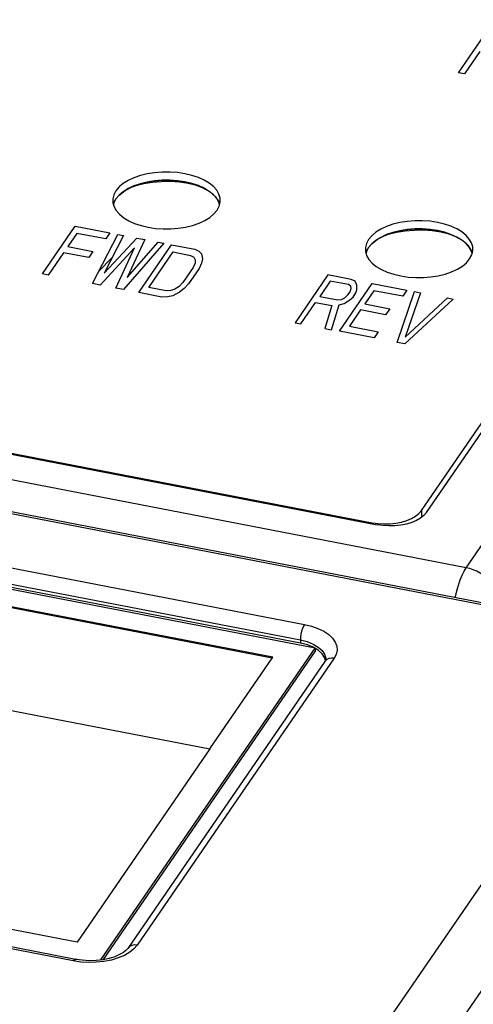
# Model space of a CAD drawing. Extents: x -841 to -216, y -127 to 601.
# Tile 181 of 201: x -295 to -283, y 499 to 525. Entities that reach past the tile are written whole.
import ezdxf

# ---------------------------------------------------------------- set-up
doc = ezdxf.new("R2010")
doc.units = 0
doc.header["$LTSCALE"] = 23.1
doc.layers.add('HEATSINK_AM_0', color=7, linetype='CONTINUOUS')

msp = doc.modelspace()

# ---------------------------------------------------------------- linework, layer by layer
at = {"layer": 'HEATSINK_AM_0', "color": 7}
for p, q in [((-283.653, 510.863), (-267.379, 534.557)), ((-284.819, 512.352), (-270.078, 533.814)), ((-284.69, 512.298), (-269.914, 533.811)), ((-283.852, 523.754), (-282.997, 524.999)), ((-283.653, 510.863), (-354.142, 524.458)), ((-351.01, 524.525), (-285.971, 511.981)), ((-350.846, 524.522), (-286.101, 512.035)), ((-281.744, 509.611), (-357.124, 524.149)), ((-283.301, 524.307), (-283.701, 523.725)), ((-282.103, 509.731), (-356.651, 524.109)), ((-283.701, 523.725), (-283.852, 523.754)), ((-352.705, 521.892), (-287.866, 509.387)), ((-287.585, 508.768), (-352.893, 521.364)), ((-352.808, 521.488), (-287.969, 508.983)), ((-287.969, 508.898), (-352.808, 521.404)), ((-292.828, 520.578), (-292.854, 520.474)), ((-292.773, 520.681), (-292.828, 520.578)), ((-292.69, 520.567), (-292.773, 520.469)), ((-292.585, 520.655), (-292.69, 520.567)), ((-292.854, 520.474), (-292.857, 520.427)), ((-292.857, 520.427), (-292.853, 520.369)), ((-292.828, 520.366), (-292.839, 520.322)), ((-292.773, 520.469), (-292.828, 520.366)), ((-290.087, 520.276), (-290.06, 520.38)), ((-290.06, 520.38), (-290.057, 520.427)), ((-290.33, 519.987), (-290.224, 520.076)), ((-290.224, 520.076), (-290.142, 520.174)), ((-290.142, 520.174), (-290.087, 520.276)), ((-294.688, 518.513), (-293.833, 519.758)), ((-293.791, 519.57), (-294.028, 519.225)), ((-293.833, 519.758), (-292.929, 519.583)), ((-293.038, 519.424), (-293.791, 519.57)), ((-293.382, 518.261), (-292.728, 519.545)), ((-292.929, 519.583), (-293.038, 519.424)), ((-292.728, 519.545), (-292.578, 519.516)), ((-292.578, 519.516), (-293.082, 518.533)), ((-293.082, 518.533), (-292.226, 519.448)), ((-291.523, 519.312), (-292.579, 518.106)), ((-292.025, 519.409), (-292.48, 518.417)), ((-292.48, 518.417), (-291.674, 519.341)), ((-292.226, 519.448), (-292.025, 519.409)), ((-291.674, 519.341), (-291.523, 519.312)), ((-286.25, 519.31), (-286.276, 519.206)), ((-286.195, 519.412), (-286.25, 519.31)), ((-286.112, 519.298), (-286.195, 519.2)), ((-286.007, 519.387), (-286.112, 519.298)), ((-294.137, 519.066), (-294.537, 518.484)), ((-293.484, 518.941), (-294.137, 519.066)), ((-294.028, 519.225), (-293.375, 519.099)), ((-293.375, 519.099), (-293.484, 518.941)), ((-292.29, 519.19), (-293.182, 518.222)), ((-292.78, 518.145), (-292.29, 519.19)), ((-292.178, 518.029), (-291.323, 519.274)), ((-291.918, 518.159), (-291.281, 519.086)), ((-291.323, 519.274), (-290.72, 519.157)), ((-291.281, 519.086), (-290.829, 518.998)), ((-290.72, 519.157), (-290.613, 519.107)), ((-290.613, 519.107), (-290.549, 519.034)), ((-290.549, 519.034), (-290.521, 518.909)), ((-286.276, 519.206), (-286.279, 519.159)), ((-286.279, 519.159), (-286.275, 519.1)), ((-286.25, 519.098), (-286.261, 519.053)), ((-286.195, 519.2), (-286.25, 519.098)), ((-283.509, 519.008), (-283.482, 519.112)), ((-283.482, 519.112), (-283.479, 519.159)), ((-293.211, 518.598), (-292.877, 518.931)), ((-290.829, 518.998), (-290.747, 518.953)), ((-290.713, 518.796), (-290.76, 518.685)), ((-290.747, 518.953), (-290.708, 518.885)), ((-290.708, 518.885), (-290.713, 518.796)), ((-290.544, 518.793), (-290.61, 518.656)), ((-290.521, 518.909), (-290.544, 518.793)), ((-283.752, 518.719), (-283.646, 518.807)), ((-283.646, 518.807), (-283.564, 518.905)), ((-283.564, 518.905), (-283.509, 519.008)), ((-294.537, 518.484), (-294.688, 518.513)), ((-290.76, 518.685), (-291.033, 518.288)), ((-290.61, 518.656), (-290.883, 518.259)), ((-293.182, 518.222), (-293.382, 518.261)), ((-291.033, 518.288), (-291.131, 518.187)), ((-290.883, 518.259), (-290.999, 518.131)), ((-287.255, 518.489), (-288.11, 517.244)), ((-287.195, 518.328), (-287.468, 517.93)), ((-286.652, 518.373), (-287.255, 518.489)), ((-286.718, 518.236), (-287.195, 518.328)), ((-286.955, 517.021), (-286.1, 518.266)), ((-286.545, 518.322), (-286.652, 518.373)), ((-286.499, 518.223), (-286.545, 518.322)), ((-286.1, 518.266), (-285.197, 518.092)), ((-292.579, 518.106), (-292.78, 518.145)), ((-291.575, 517.912), (-292.178, 518.029)), ((-291.466, 518.071), (-291.918, 518.159)), ((-291.347, 518.079), (-291.466, 518.071)), ((-291.236, 518.117), (-291.347, 518.079)), ((-291.122, 518.035), (-291.295, 517.948)), ((-291.131, 518.187), (-291.236, 518.117)), ((-290.999, 518.131), (-291.122, 518.035)), ((-286.731, 517.968), (-286.677, 518.048)), ((-286.661, 518.195), (-286.718, 518.236)), ((-286.677, 518.048), (-286.647, 518.132)), ((-286.647, 518.132), (-286.661, 518.195)), ((-286.599, 517.913), (-286.526, 518.019)), ((-286.526, 518.019), (-286.497, 518.103)), ((-286.497, 518.103), (-286.499, 518.223)), ((-286.059, 518.078), (-286.295, 517.734)), ((-285.306, 517.933), (-286.059, 518.078)), ((-285.449, 516.731), (-284.996, 518.053)), ((-285.197, 518.092), (-285.306, 517.933)), ((-284.845, 518.024), (-285.24, 516.87)), ((-284.996, 518.053), (-284.845, 518.024)), ((-288.69, 508.529), (-337.595, 517.961)), ((-288.706, 508.507), (-337.595, 517.936)), ((-291.432, 517.915), (-291.575, 517.912)), ((-291.295, 517.948), (-291.432, 517.915)), ((-287.959, 517.215), (-287.577, 517.771)), ((-287.577, 517.771), (-287.15, 517.689)), ((-287.468, 517.93), (-286.991, 517.838)), ((-286.991, 517.838), (-286.898, 517.85)), ((-286.963, 517.713), (-286.827, 517.747)), ((-286.898, 517.85), (-286.811, 517.893)), ((-286.827, 517.747), (-286.679, 517.838)), ((-286.811, 517.893), (-286.731, 517.968)), ((-286.679, 517.838), (-286.599, 517.913)), ((-283.992, 517.86), (-285.248, 516.692)), ((-285.24, 516.87), (-284.142, 517.889)), ((-284.142, 517.889), (-283.992, 517.86)), ((-287.15, 517.689), (-287.332, 517.094)), ((-287.156, 517.06), (-286.963, 517.713)), ((-286.404, 517.575), (-286.695, 517.151)), ((-285.752, 517.449), (-286.404, 517.575)), ((-286.295, 517.734), (-285.643, 517.608)), ((-285.643, 517.608), (-285.752, 517.449)), ((-288.11, 517.244), (-287.959, 517.215)), ((-287.332, 517.094), (-287.156, 517.06)), ((-286.052, 516.847), (-286.955, 517.021)), ((-286.695, 517.151), (-285.942, 517.006)), ((-285.942, 517.006), (-286.052, 516.847)), ((-285.248, 516.692), (-285.449, 516.731)), ((-339.23, 515.58), (-290.325, 506.148)), ((-274.757, 514.995), (-288.944, 494.341)), ((-287.82, 493.195), (-273.634, 513.85)), ((-293.786, 501.109), (-357.513, 513.4)), ((-293.886, 500.623), (-358.725, 513.128)), ((-293.829, 500.663), (-358.668, 513.168)), ((-284.885, 512.275), (-284.819, 512.352)), ((-284.756, 512.221), (-284.841, 512.153)), ((-284.819, 512.352), (-284.819, 512.171)), ((-284.69, 512.298), (-284.756, 512.221)), ((-286.101, 512.035), (-286.101, 512.006)), ((-293.163, 500.647), (-287.585, 508.768)), ((-287.969, 508.983), (-287.969, 508.898)), ((-287.969, 508.983), (-287.792, 508.938)), ((-287.789, 508.852), (-287.969, 508.898)), ((-287.635, 508.791), (-287.789, 508.852)), ((-287.505, 508.713), (-287.635, 508.791)), ((-287.585, 508.768), (-287.585, 508.683)), ((-293.098, 500.655), (-287.585, 508.683)), ((-290.325, 506.148), (-288.69, 508.529)), ((-287.337, 508.419), (-292.467, 500.95)), ((-287.089, 508.504), (-292.22, 501.035)), ((-287.289, 508.468), (-287.337, 508.419)), ((-287.327, 508.434), (-287.337, 508.419)), ((-290.325, 506.148), (-293.786, 501.109)), ((-292.58, 500.844), (-292.677, 500.786)), ((-293.69, 500.594), (-293.886, 500.623)), ((-293.731, 500.649), (-293.828, 500.667)), ((-293.085, 500.608), (-293.287, 500.587)), ((-292.893, 500.646), (-293.085, 500.608)), ((-292.715, 500.699), (-292.893, 500.646))]:
    msp.add_line(p, q, dxfattribs=at)
for points in [[(-290.057, 520.427), (-290.062, 520.486), (-290.092, 520.591), (-290.15, 520.692), (-290.234, 520.788), (-290.343, 520.877), (-290.475, 520.956), (-290.627, 521.025), (-290.796, 521.081), (-290.978, 521.124), (-291.17, 521.153), (-291.368, 521.168), (-291.568, 521.167), (-291.766, 521.151), (-291.957, 521.12), (-292.138, 521.076), (-292.305, 521.018), (-292.455, 520.948), (-292.585, 520.867), (-292.69, 520.779), (-292.773, 520.681)], [(-292.691, 520.566), (-292.536, 520.688), (-292.334, 520.794), (-292.101, 520.874), (-291.838, 520.929), (-291.564, 520.955), (-291.281, 520.951), (-291.006, 520.918), (-290.753, 520.856), (-290.524, 520.768), (-290.336, 520.66), (-290.19, 520.531), (-290.096, 520.39)], [(-291.957, 520.908), (-292.138, 520.864), (-292.305, 520.806), (-292.455, 520.736), (-292.585, 520.655)], [(-290.514, 520.761), (-290.678, 520.816), (-290.893, 520.867), (-291.119, 520.902), (-291.353, 520.918), (-291.588, 520.917), (-291.821, 520.899), (-292.046, 520.862), (-292.259, 520.81), (-292.402, 520.76)], [(-290.234, 520.576), (-290.343, 520.665), (-290.475, 520.744), (-290.627, 520.813), (-290.796, 520.869), (-290.978, 520.912), (-291.17, 520.941), (-291.368, 520.956), (-291.568, 520.955), (-291.766, 520.939), (-291.957, 520.908)], [(-292.773, 520.469), (-292.762, 520.484), (-292.75, 520.5), (-292.736, 520.517), (-292.722, 520.534), (-292.707, 520.55), (-292.691, 520.566)], [(-290.075, 520.321), (-290.092, 520.379), (-290.15, 520.48), (-290.234, 520.576)], [(-292.853, 520.369), (-292.823, 520.264), (-292.765, 520.163)], [(-292.841, 520.327), (-292.84, 520.333), (-292.837, 520.34), (-292.836, 520.345), (-292.833, 520.353), (-292.831, 520.358), (-292.828, 520.367)], [(-292.828, 520.367), (-292.826, 520.372), (-292.822, 520.379), (-292.819, 520.387), (-292.816, 520.395), (-292.812, 520.402), (-292.808, 520.41)], [(-292.808, 520.41), (-292.804, 520.417), (-292.799, 520.427), (-292.793, 520.437), (-292.787, 520.447), (-292.781, 520.457), (-292.773, 520.469)], [(-290.096, 520.39), (-290.095, 520.387), (-290.093, 520.382), (-290.091, 520.377), (-290.089, 520.372), (-290.087, 520.367), (-290.084, 520.359)], [(-290.084, 520.359), (-290.082, 520.354), (-290.08, 520.349), (-290.078, 520.344), (-290.077, 520.339), (-290.075, 520.334), (-290.073, 520.328)], [(-292.765, 520.163), (-292.681, 520.067), (-292.571, 519.978), (-292.439, 519.899), (-292.287, 519.83), (-292.118, 519.773), (-291.936, 519.73), (-291.744, 519.701), (-291.546, 519.687), (-291.346, 519.688), (-291.149, 519.704), (-290.958, 519.734), (-290.777, 519.779), (-290.609, 519.837), (-290.46, 519.907), (-290.33, 519.987)], [(-283.479, 519.159), (-283.484, 519.217), (-283.514, 519.322), (-283.572, 519.423), (-283.656, 519.519), (-283.765, 519.608), (-283.897, 519.687), (-284.049, 519.756), (-284.218, 519.813), (-284.401, 519.856), (-284.593, 519.885), (-284.791, 519.899), (-284.99, 519.898), (-285.188, 519.882), (-285.379, 519.852), (-285.56, 519.807), (-285.727, 519.749), (-285.877, 519.679), (-286.007, 519.599), (-286.112, 519.51), (-286.195, 519.412)], [(-286.113, 519.297), (-285.958, 519.42), (-285.756, 519.525), (-285.523, 519.605), (-285.26, 519.661), (-284.986, 519.686), (-284.703, 519.683), (-284.428, 519.649), (-284.175, 519.588), (-283.946, 519.5), (-283.758, 519.391), (-283.612, 519.262), (-283.519, 519.121)], [(-283.656, 519.307), (-283.765, 519.396), (-283.897, 519.475), (-284.049, 519.544), (-284.218, 519.601), (-284.401, 519.644), (-284.593, 519.673), (-284.791, 519.687), (-284.99, 519.686), (-285.188, 519.67), (-285.379, 519.64), (-285.56, 519.595), (-285.727, 519.537), (-285.877, 519.467), (-286.007, 519.387)], [(-283.936, 519.493), (-284.1, 519.548), (-284.315, 519.599), (-284.541, 519.633), (-284.775, 519.65), (-285.01, 519.649), (-285.243, 519.63), (-285.468, 519.594), (-285.682, 519.541), (-285.824, 519.492)], [(-286.195, 519.2), (-286.185, 519.215), (-286.172, 519.232), (-286.158, 519.248), (-286.144, 519.265), (-286.129, 519.281), (-286.113, 519.297)], [(-283.497, 519.052), (-283.514, 519.11), (-283.572, 519.211), (-283.656, 519.307)], [(-286.275, 519.1), (-286.245, 518.995), (-286.187, 518.894), (-286.103, 518.798), (-285.993, 518.709), (-285.861, 518.63), (-285.709, 518.561), (-285.54, 518.505), (-285.358, 518.462), (-285.166, 518.433), (-284.968, 518.418), (-284.768, 518.419), (-284.571, 518.435), (-284.38, 518.466), (-284.199, 518.51), (-284.031, 518.568), (-283.882, 518.638), (-283.752, 518.719)], [(-286.263, 519.059), (-286.262, 519.064), (-286.259, 519.072), (-286.258, 519.077), (-286.255, 519.084), (-286.253, 519.089), (-286.25, 519.098)], [(-286.25, 519.098), (-286.248, 519.103), (-286.245, 519.111), (-286.241, 519.118), (-286.238, 519.126), (-286.234, 519.133), (-286.23, 519.141)], [(-286.23, 519.141), (-286.226, 519.149), (-286.221, 519.159), (-286.215, 519.169), (-286.209, 519.178), (-286.203, 519.188), (-286.195, 519.2)], [(-283.519, 519.121), (-283.517, 519.119), (-283.515, 519.114), (-283.513, 519.108), (-283.511, 519.103), (-283.509, 519.098), (-283.506, 519.091)], [(-283.506, 519.091), (-283.504, 519.086), (-283.502, 519.081), (-283.501, 519.075), (-283.499, 519.07), (-283.497, 519.065), (-283.496, 519.059)], [(-284.841, 512.153), (-284.947, 512.092), (-285.07, 512.04), (-285.207, 511.999), (-285.354, 511.97), (-285.507, 511.953), (-285.664, 511.95), (-285.818, 511.959), (-285.971, 511.981)], [(-285.794, 512.003), (-285.637, 512.007), (-285.483, 512.024), (-285.336, 512.053), (-285.199, 512.094), (-285.077, 512.146), (-284.971, 512.207), (-284.885, 512.275)], [(-286.101, 512.035), (-285.948, 512.013), (-285.794, 512.003)], [(-283.935, 510.084), (-283.931, 510.107), (-283.896, 510.26), (-283.855, 510.407), (-283.808, 510.544), (-283.759, 510.668), (-283.706, 510.775), (-283.653, 510.863)], [(-282.723, 509.954), (-282.734, 510.014), (-282.751, 510.077), (-282.773, 510.143), (-282.802, 510.21), (-282.837, 510.279), (-282.88, 510.348), (-282.93, 510.417), (-282.988, 510.485), (-283.053, 510.552), (-283.125, 510.614), (-283.203, 510.673), (-283.287, 510.725), (-283.375, 510.772), (-283.467, 510.81), (-283.559, 510.841), (-283.653, 510.863)], [(-287.866, 509.387), (-287.893, 509.34), (-287.918, 509.278), (-287.939, 509.207), (-287.955, 509.13), (-287.965, 509.054), (-287.969, 508.983)], [(-287.866, 509.387), (-287.68, 509.342), (-287.512, 509.283), (-287.361, 509.21), (-287.233, 509.124), (-287.132, 509.03), (-287.061, 508.928), (-287.021, 508.821), (-287.012, 508.713), (-287.035, 508.607), (-287.089, 508.504)], [(-287.792, 508.938), (-287.635, 508.876), (-287.505, 508.798)], [(-287.505, 508.798), (-287.405, 508.709), (-287.34, 508.611), (-287.312, 508.508), (-287.311, 508.485)], [(-287.319, 508.45), (-287.34, 508.526), (-287.405, 508.624), (-287.505, 508.713)], [(-287.089, 508.504), (-287.162, 508.509), (-287.23, 508.497), (-287.289, 508.468)], [(-287.311, 508.485), (-287.311, 508.478), (-287.313, 508.469), (-287.316, 508.459), (-287.32, 508.448), (-287.327, 508.434)], [(-292.22, 501.035), (-292.304, 500.936), (-292.415, 500.847), (-292.554, 500.767), (-292.715, 500.699)], [(-292.467, 500.95), (-292.51, 500.9), (-292.58, 500.844)], [(-292.22, 501.035), (-292.293, 501.04), (-292.361, 501.028), (-292.419, 500.999), (-292.467, 500.95)], [(-293.886, 500.623), (-293.859, 500.653), (-293.835, 500.663), (-293.829, 500.663)], [(-293.472, 500.627), (-293.654, 500.638), (-293.829, 500.663)], [(-293.287, 500.587), (-293.492, 500.582), (-293.69, 500.594)], [(-292.946, 500.687), (-293.11, 500.653), (-293.288, 500.632), (-293.472, 500.627)], [(-292.677, 500.786), (-292.799, 500.733), (-292.946, 500.687)]]:
    msp.add_lwpolyline(points, dxfattribs=at)

doc.saveas('drawing.dxf')
